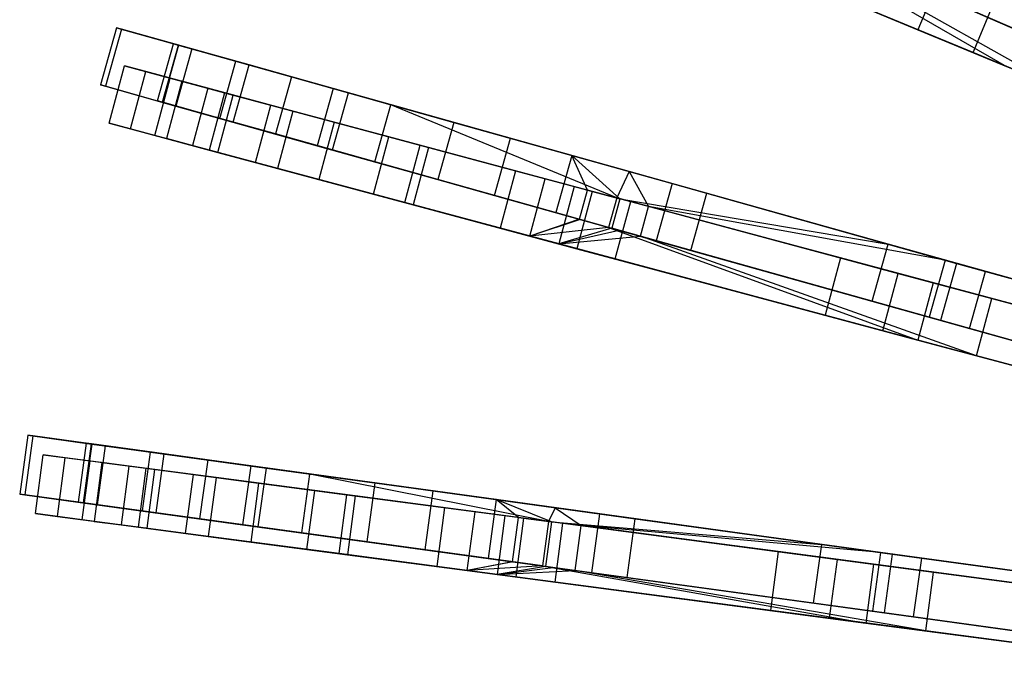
# Model space of a CAD drawing. Extents: x 0.2 to 26, y -12.8 to 12.8.
# Tile 12 of 97: x 0.3 to 4.5, y 0.9 to 3.6. Entities that reach past the tile are written whole.
import ezdxf

# ---------------------------------------------------------------- set-up
doc = ezdxf.new("R2010")
doc.units = 0
doc.header["$LTSCALE"] = 2.54
doc.layers.get('0').update_dxf_attribs({"color": 13, "linetype": 'CONTINUOUS'})

# ---------------------------------------------------------------- blocks, each defined once
blk = doc.blocks.new('PUKET-M-11161_B_STL')
at = {"color": 0}
for p, q in [((3.2749, 4.1256, 22.6856), (4.4821, 3.4289, 18.7072)), ((3.2749, 4.1256, 22.6856), (4.4821, 3.4289, 18.7072)), ((2.9173, 4.0771, 23.5806), (4.4821, 3.4289, 18.7072)), ((2.9173, 4.0771, 23.5806), (4.4821, 3.4289, 18.7072)), ((3.4026, 4.0702, 23.0436), (4.5622, 3.5665, 26.384)), ((3.4026, 4.0702, 23.0436), (4.5622, 3.5665, 26.384)), ((4.7178, 3.3313, 18.7313), (3.4026, 4.0702, 23.0436)), ((4.7178, 3.3313, 18.7313), (3.4026, 4.0702, 23.0436)), ((4.7178, 3.3313, 18.7313), (3.0349, 4.0284, 23.9816)), ((4.7178, 3.3313, 18.7313), (3.0349, 4.0284, 23.9816)), ((4.6079, 3.5467, 3.9391), (3.4661, 4.0426, 5.2039)), ((4.6079, 3.5467, 3.9391), (3.4661, 4.0426, 5.2039)), ((3.1076, 3.9983, 39.6442), (4.1084, 3.5837, 41.0515)), ((3.1076, 3.9983, 39.6442), (4.1084, 3.5837, 41.0515)), ((3.6055, 3.9821, 5.4137), (4.7233, 3.4965, 4.1609)), ((3.6055, 3.9821, 5.4137), (4.7233, 3.4965, 4.1609)), ((4.3407, 3.4875, 41.6555), (3.2621, 3.9342, 40.3365)), ((4.3407, 3.4875, 41.6555), (3.2621, 3.9342, 40.3365)), ((4.204, 3.8147, 41.0515), (4.1084, 3.5837, 41.0515)), ((4.204, 3.8147, 41.0515), (4.1084, 3.5837, 41.0515)), ((4.3407, 3.4875, 41.6555), (4.4364, 3.7185, 41.6555)), ((4.3407, 3.4875, 41.6555), (4.4364, 3.7185, 41.6555)), ((5.3677, 3.2167, 30.2624), (4.3331, 3.666, 26.4259)), ((5.3677, 3.2167, 30.2624), (4.3331, 3.666, 26.4259)), ((0.7302, 3.592, 12.1107), (0.6628, 3.3513, 12.1107)), ((0.7302, 3.592, 12.1107), (0.6628, 3.3513, 12.1107)), ((0.7506, 3.5863, 14.372), (0.6832, 3.3455, 14.372)), ((0.7506, 3.5863, 14.372), (0.6832, 3.3455, 14.372)), ((0.7506, 3.5863, 14.372), (0.7302, 3.592, 12.1107)), ((0.7302, 3.592, 12.1107), (0.9921, 3.5186, 9.9248)), ((0.7302, 3.592, 12.1107), (0.9921, 3.5186, 9.9248)), ((0.7506, 3.5863, 14.372), (0.7302, 3.592, 12.1107)), ((1.0476, 3.503, 16.8827), (0.7506, 3.5863, 14.372)), ((1.0476, 3.503, 16.8827), (0.7506, 3.5863, 14.372)), ((4.1084, 3.5837, 41.0515), (5.2871, 3.0955, 42.1723)), ((4.1084, 3.5837, 41.0515), (5.2871, 3.0955, 42.1723)), ((0.9037, 3.2838, 12.1158), (0.9711, 3.5245, 12.1158)), ((0.9037, 3.2838, 12.1158), (0.9711, 3.5245, 12.1158)), ((0.924, 3.2781, 14.3646), (0.9914, 3.5188, 14.3646)), ((0.924, 3.2781, 14.3646), (0.9914, 3.5188, 14.3646)), ((0.9921, 3.5186, 9.9248), (0.9246, 3.2779, 9.9248)), ((0.9921, 3.5186, 9.9248), (0.9246, 3.2779, 9.9248)), ((0.9914, 3.5188, 14.3646), (0.9711, 3.5245, 12.1158)), ((0.9711, 3.5245, 12.1158), (1.233, 3.4511, 9.949)), ((0.9914, 3.5188, 14.3646), (0.9711, 3.5245, 12.1158)), ((0.9711, 3.5245, 12.1158), (1.233, 3.4511, 9.949)), ((1.0476, 3.503, 16.8827), (0.9802, 3.2623, 16.8827)), ((1.0476, 3.503, 16.8827), (0.9802, 3.2623, 16.8827)), ((1.289, 3.4354, 16.8642), (0.9914, 3.5188, 14.3646)), ((1.289, 3.4354, 16.8642), (0.9914, 3.5188, 14.3646)), ((0.9921, 3.5186, 9.9248), (1.4675, 3.3854, 8.162)), ((0.9921, 3.5186, 9.9248), (1.4675, 3.3854, 8.162)), ((1.6437, 3.3361, 19.6141), (1.0476, 3.503, 16.8827)), ((1.6437, 3.3361, 19.6141), (1.0476, 3.503, 16.8827)), ((5.5925, 2.969, 42.6925), (4.3407, 3.4875, 41.6555)), ((5.5925, 2.969, 42.6925), (4.3407, 3.4875, 41.6555)), ((1.1655, 3.2104, 9.949), (1.233, 3.4511, 9.949)), ((1.1655, 3.2104, 9.949), (1.233, 3.4511, 9.949)), ((1.233, 3.4511, 9.949), (1.7077, 3.3181, 8.2077)), ((1.233, 3.4511, 9.949), (1.7077, 3.3181, 8.2077)), ((0.6987, 3.19, 32.9931), (0.7634, 3.4315, 32.9931)), ((0.6987, 3.19, 32.9931), (0.7634, 3.4315, 32.9931)), ((0.854, 3.4072, 30.731), (0.7634, 3.4315, 32.9931)), ((0.7634, 3.4315, 32.9931), (0.956, 3.3799, 35.2443)), ((0.854, 3.4072, 30.731), (0.7634, 3.4315, 32.9931)), ((0.7634, 3.4315, 32.9931), (0.956, 3.3799, 35.2443)), ((0.7893, 3.1657, 30.731), (0.854, 3.4072, 30.731)), ((0.7893, 3.1657, 30.731), (0.854, 3.4072, 30.731)), ((1.222, 3.3086, 28.2979), (0.854, 3.4072, 30.731)), ((1.222, 3.3086, 28.2979), (0.854, 3.4072, 30.731)), ((1.2215, 3.1947, 16.8642), (1.289, 3.4354, 16.8642)), ((1.2215, 3.1947, 16.8642), (1.289, 3.4354, 16.8642)), ((1.8865, 3.268, 19.5881), (1.289, 3.4354, 16.8642)), ((1.8865, 3.268, 19.5881), (1.289, 3.4354, 16.8642)), ((0.8913, 3.1384, 35.2443), (0.956, 3.3799, 35.2443)), ((0.8913, 3.1384, 35.2443), (0.956, 3.3799, 35.2443)), ((1.0051, 3.3667, 32.269), (0.9404, 3.1252, 32.269)), ((1.0051, 3.3667, 32.269), (0.9404, 3.1252, 32.269)), ((0.956, 3.3799, 35.2443), (1.3805, 3.2661, 37.1388)), ((0.956, 3.3799, 35.2443), (1.3805, 3.2661, 37.1388)), ((1.1157, 3.3371, 34.63), (1.0051, 3.3667, 32.269)), ((1.0051, 3.3667, 32.269), (1.1857, 3.3183, 29.9618)), ((1.0051, 3.3667, 32.269), (1.1857, 3.3183, 29.9618)), ((1.1157, 3.3371, 34.63), (1.0051, 3.3667, 32.269)), ((1.4675, 3.3854, 8.162), (1.4, 3.1447, 8.162)), ((1.4675, 3.3854, 8.162), (1.4, 3.1447, 8.162)), ((1.4675, 3.3854, 8.162), (2.1524, 3.1935, 6.6081)), ((1.4675, 3.3854, 8.162), (2.1524, 3.1935, 6.6081)), ((0.6628, 3.3513, 12.1107), (0.6832, 3.3455, 14.372)), ((0.9246, 3.2779, 9.9248), (0.6628, 3.3513, 12.1107)), ((0.6628, 3.3513, 12.1107), (0.6832, 3.3455, 14.372)), ((0.9246, 3.2779, 9.9248), (0.6628, 3.3513, 12.1107)), ((0.6832, 3.3455, 14.372), (0.9802, 3.2623, 16.8827)), ((0.6832, 3.3455, 14.372), (0.9802, 3.2623, 16.8827)), ((1.1157, 3.3371, 34.63), (1.051, 3.0956, 34.63)), ((1.1157, 3.3371, 34.63), (1.051, 3.0956, 34.63)), ((1.4735, 3.2412, 36.5685), (1.1157, 3.3371, 34.63)), ((1.4735, 3.2412, 36.5685), (1.1157, 3.3371, 34.63)), ((1.6437, 3.3361, 19.6141), (1.5762, 3.0953, 19.6141)), ((1.6437, 3.3361, 19.6141), (1.5762, 3.0953, 19.6141)), ((2.6494, 3.0543, 22.781), (1.6437, 3.3361, 19.6141)), ((2.6494, 3.0543, 22.781), (1.6437, 3.3361, 19.6141)), ((0.924, 3.2781, 14.3646), (0.9037, 3.2838, 12.1158)), ((0.9037, 3.2838, 12.1158), (1.1655, 3.2104, 9.949)), ((0.9037, 3.2838, 12.1158), (1.1655, 3.2104, 9.949)), ((0.924, 3.2781, 14.3646), (0.9037, 3.2838, 12.1158)), ((1.1857, 3.3183, 29.9618), (1.121, 3.0768, 29.9618)), ((1.1857, 3.3183, 29.9618), (1.121, 3.0768, 29.9618)), ((1.1573, 3.0671, 28.2979), (1.222, 3.3086, 28.2979)), ((1.1573, 3.0671, 28.2979), (1.222, 3.3086, 28.2979)), ((1.1857, 3.3183, 29.9618), (1.6483, 3.1944, 27.4863)), ((1.1857, 3.3183, 29.9618), (1.6483, 3.1944, 27.4863)), ((1.8786, 3.1327, 25.6764), (1.222, 3.3086, 28.2979)), ((1.8786, 3.1327, 25.6764), (1.222, 3.3086, 28.2979)), ((1.6402, 3.0774, 8.2077), (1.7077, 3.3181, 8.2077)), ((1.6402, 3.0774, 8.2077), (1.7077, 3.3181, 8.2077)), ((1.7077, 3.3181, 8.2077), (2.3908, 3.1267, 6.6782)), ((1.7077, 3.3181, 8.2077), (2.3908, 3.1267, 6.6782)), ((1.2215, 3.1947, 16.8642), (0.924, 3.2781, 14.3646)), ((1.2215, 3.1947, 16.8642), (0.924, 3.2781, 14.3646)), ((1.4, 3.1447, 8.162), (0.9246, 3.2779, 9.9248)), ((1.4, 3.1447, 8.162), (0.9246, 3.2779, 9.9248)), ((0.9802, 3.2623, 16.8827), (1.5762, 3.0953, 19.6141)), ((0.9802, 3.2623, 16.8827), (1.5762, 3.0953, 19.6141)), ((1.3158, 3.0246, 37.1388), (1.3805, 3.2661, 37.1388)), ((1.3158, 3.0246, 37.1388), (1.3805, 3.2661, 37.1388)), ((1.3805, 3.2661, 37.1388), (2.0108, 3.0972, 38.8029)), ((1.3805, 3.2661, 37.1388), (2.0108, 3.0972, 38.8029)), ((1.4735, 3.2412, 36.5685), (1.4088, 2.9997, 36.5685)), ((1.4735, 3.2412, 36.5685), (1.4088, 2.9997, 36.5685)), ((2.045, 3.0881, 38.2816), (1.4735, 3.2412, 36.5685)), ((2.045, 3.0881, 38.2816), (1.4735, 3.2412, 36.5685)), ((1.819, 3.0273, 19.5881), (1.8865, 3.268, 19.5881)), ((1.819, 3.0273, 19.5881), (1.8865, 3.268, 19.5881)), ((2.8915, 2.9864, 22.7384), (1.8865, 3.268, 19.5881)), ((2.8387, 2.8754, 22.6839), (1.8865, 3.268, 19.5881)), ((2.8915, 2.9864, 22.7384), (1.8865, 3.268, 19.5881)), ((2.8387, 2.8754, 22.6839), (1.8865, 3.268, 19.5881)), ((1.1655, 3.2104, 9.949), (1.6402, 3.0774, 8.2077)), ((1.1655, 3.2104, 9.949), (1.6402, 3.0774, 8.2077)), ((0.8913, 3.1384, 35.2443), (0.6987, 3.19, 32.9931)), ((0.6987, 3.19, 32.9931), (0.7893, 3.1657, 30.731)), ((0.6987, 3.19, 32.9931), (0.7893, 3.1657, 30.731)), ((0.8913, 3.1384, 35.2443), (0.6987, 3.19, 32.9931)), ((0.7893, 3.1657, 30.731), (1.1573, 3.0671, 28.2979)), ((0.7893, 3.1657, 30.731), (1.1573, 3.0671, 28.2979)), ((1.819, 3.0273, 19.5881), (1.2215, 3.1947, 16.8642)), ((1.819, 3.0273, 19.5881), (1.2215, 3.1947, 16.8642)), ((1.6483, 3.1944, 27.4863), (1.5836, 2.9529, 27.4863)), ((1.6483, 3.1944, 27.4863), (1.5836, 2.9529, 27.4863)), ((1.6483, 3.1944, 27.4863), (2.4122, 2.9897, 24.7519)), ((1.6483, 3.1944, 27.4863), (2.4122, 2.9897, 24.7519)), ((2.1524, 3.1935, 6.6081), (2.085, 2.9528, 6.6081)), ((2.1524, 3.1935, 6.6081), (2.085, 2.9528, 6.6081)), ((2.1524, 3.1935, 6.6081), (3.0727, 2.9356, 5.2039)), ((2.1524, 3.1935, 6.6081), (3.0727, 2.9356, 5.2039)), ((1.3158, 3.0246, 37.1388), (0.8913, 3.1384, 35.2443)), ((1.3158, 3.0246, 37.1388), (0.8913, 3.1384, 35.2443)), ((0.9404, 3.1252, 32.269), (1.051, 3.0956, 34.63)), ((1.121, 3.0768, 29.9618), (0.9404, 3.1252, 32.269)), ((1.121, 3.0768, 29.9618), (0.9404, 3.1252, 32.269)), ((0.9404, 3.1252, 32.269), (1.051, 3.0956, 34.63)), ((2.085, 2.9528, 6.6081), (1.4, 3.1447, 8.162)), ((2.085, 2.9528, 6.6081), (1.4, 3.1447, 8.162)), ((1.8139, 2.8912, 25.6764), (1.8786, 3.1327, 25.6764)), ((1.8139, 2.8912, 25.6764), (1.8786, 3.1327, 25.6764)), ((2.5369, 2.9563, 23.5806), (1.8786, 3.1327, 25.6764)), ((2.5369, 2.9563, 23.5806), (1.8786, 3.1327, 25.6764)), ((2.3234, 2.886, 6.6782), (2.3908, 3.1267, 6.6782)), ((2.3234, 2.886, 6.6782), (2.3908, 3.1267, 6.6782)), ((2.3908, 3.1267, 6.6782), (3.219, 2.8947, 5.4137)), ((2.3908, 3.1267, 6.6782), (3.219, 2.8947, 5.4137)), ((1.051, 3.0956, 34.63), (1.4088, 2.9997, 36.5685)), ((1.051, 3.0956, 34.63), (1.4088, 2.9997, 36.5685)), ((1.5836, 2.9529, 27.4863), (1.121, 3.0768, 29.9618)), ((1.5836, 2.9529, 27.4863), (1.121, 3.0768, 29.9618)), ((1.5762, 3.0953, 19.6141), (2.582, 2.8135, 22.781)), ((1.5762, 3.0953, 19.6141), (2.582, 2.8135, 22.781)), ((1.6402, 3.0774, 8.2077), (2.3234, 2.886, 6.6782)), ((1.6402, 3.0774, 8.2077), (2.3234, 2.886, 6.6782)), ((1.9461, 2.8558, 38.8029), (2.0108, 3.0972, 38.8029)), ((1.9461, 2.8558, 38.8029), (2.0108, 3.0972, 38.8029)), ((2.045, 3.0881, 38.2816), (1.9803, 2.8466, 38.2816)), ((2.045, 3.0881, 38.2816), (1.9803, 2.8466, 38.2816)), ((2.0108, 3.0972, 38.8029), (2.8974, 2.8597, 40.3365)), ((2.0108, 3.0972, 38.8029), (2.8974, 2.8597, 40.3365)), ((2.7358, 2.903, 39.6442), (2.045, 3.0881, 38.2816)), ((2.7358, 2.903, 39.6442), (2.045, 3.0881, 38.2816)), ((1.1573, 3.0671, 28.2979), (1.8139, 2.8912, 25.6764)), ((1.1573, 3.0671, 28.2979), (1.8139, 2.8912, 25.6764)), ((2.6494, 3.0543, 22.781), (2.582, 2.8135, 22.781)), ((2.6494, 3.0543, 22.781), (2.582, 2.8135, 22.781)), ((2.7156, 2.9084, 23.047), (2.6494, 3.0543, 22.781)), ((2.7156, 2.9084, 23.047), (2.6494, 3.0543, 22.781)), ((2.8517, 2.8719, 23.4025), (2.6494, 3.0543, 22.781)), ((2.8517, 2.8719, 23.4025), (2.6494, 3.0543, 22.781)), ((3.9829, 2.6806, 26.4259), (2.6494, 3.0543, 22.781)), ((3.9829, 2.6806, 26.4259), (2.6494, 3.0543, 22.781)), ((1.9461, 2.8558, 38.8029), (1.3158, 3.0246, 37.1388)), ((1.9461, 2.8558, 38.8029), (1.3158, 3.0246, 37.1388)), ((1.4088, 2.9997, 36.5685), (1.9803, 2.8466, 38.2816)), ((1.4088, 2.9997, 36.5685), (1.9803, 2.8466, 38.2816)), ((2.8046, 2.7511, 22.6858), (1.819, 3.0273, 19.5881)), ((2.8046, 2.7511, 22.6858), (1.819, 3.0273, 19.5881)), ((2.4122, 2.9897, 24.7519), (2.3475, 2.7482, 24.7519)), ((2.4122, 2.9897, 24.7519), (2.3475, 2.7482, 24.7519)), ((2.4122, 2.9897, 24.7519), (2.6598, 2.9233, 23.9816)), ((2.4122, 2.9897, 24.7519), (2.6598, 2.9233, 23.9816)), ((2.3475, 2.7482, 24.7519), (1.5836, 2.9529, 27.4863)), ((2.3475, 2.7482, 24.7519), (1.5836, 2.9529, 27.4863)), ((3.0053, 2.6949, 5.2039), (2.085, 2.9528, 6.6081)), ((3.0053, 2.6949, 5.2039), (2.085, 2.9528, 6.6081)), ((2.4722, 2.7148, 23.5806), (2.5369, 2.9563, 23.5806)), ((2.4722, 2.7148, 23.5806), (2.5369, 2.9563, 23.5806)), ((2.7156, 2.9084, 23.047), (2.5369, 2.9563, 23.5806)), ((2.7156, 2.9084, 23.047), (2.5369, 2.9563, 23.5806)), ((2.8915, 2.9864, 22.7384), (2.8387, 2.8754, 22.6839)), ((2.8915, 2.9864, 22.7384), (2.8387, 2.8754, 22.6839)), ((4.2234, 2.6133, 26.384), (2.8915, 2.9864, 22.7384)), ((2.8915, 2.9864, 22.7384), (2.9731, 2.8394, 23.0418)), ((2.8915, 2.9864, 22.7384), (2.9731, 2.8394, 23.0418)), ((4.2234, 2.6133, 26.384), (2.8915, 2.9864, 22.7384)), ((2.6598, 2.9233, 23.9816), (2.5951, 2.6819, 23.9816)), ((2.6598, 2.9233, 23.9816), (2.5951, 2.6819, 23.9816)), ((2.6598, 2.9233, 23.9816), (2.8517, 2.8719, 23.4025)), ((2.6598, 2.9233, 23.9816), (2.8517, 2.8719, 23.4025)), ((2.682, 2.7855, 23.0489), (2.7156, 2.9084, 23.047)), ((2.682, 2.7855, 23.0489), (2.7156, 2.9084, 23.047)), ((2.7156, 2.9084, 23.047), (2.8517, 2.8719, 23.4025)), ((2.7156, 2.9084, 23.047), (2.8517, 2.8719, 23.4025)), ((3.0727, 2.9356, 5.2039), (3.0053, 2.6949, 5.2039)), ((3.0727, 2.9356, 5.2039), (3.0053, 2.6949, 5.2039)), ((3.0727, 2.9356, 5.2039), (4.2714, 2.5998, 3.9391)), ((3.0727, 2.9356, 5.2039), (4.2714, 2.5998, 3.9391)), ((1.8139, 2.8912, 25.6764), (2.4722, 2.7148, 23.5806)), ((1.8139, 2.8912, 25.6764), (2.4722, 2.7148, 23.5806)), ((2.3234, 2.886, 6.6782), (3.1516, 2.6539, 5.4137)), ((2.3234, 2.886, 6.6782), (3.1516, 2.6539, 5.4137)), ((2.7358, 2.903, 39.6442), (2.671, 2.6615, 39.6442)), ((2.7358, 2.903, 39.6442), (2.671, 2.6615, 39.6442)), ((3.7821, 2.6226, 41.0515), (2.7358, 2.903, 39.6442)), ((3.7821, 2.6226, 41.0515), (2.7358, 2.903, 39.6442)), ((2.8387, 2.8754, 22.6839), (2.8046, 2.7511, 22.6858)), ((2.8387, 2.8754, 22.6839), (2.8046, 2.7511, 22.6858)), ((2.8517, 2.8719, 23.4025), (2.8176, 2.7475, 23.4045)), ((2.8517, 2.8719, 23.4025), (2.8176, 2.7475, 23.4045)), ((2.9731, 2.8394, 23.0418), (2.8387, 2.8754, 22.6839)), ((4.1729, 2.5179, 18.7072), (2.8387, 2.8754, 22.6839)), ((2.9731, 2.8394, 23.0418), (2.8387, 2.8754, 22.6839)), ((4.1729, 2.5179, 18.7072), (2.8387, 2.8754, 22.6839)), ((2.8517, 2.8719, 23.4025), (3.9829, 2.6806, 26.4259)), ((2.8517, 2.8719, 23.4025), (3.9829, 2.6806, 26.4259)), ((3.1516, 2.6539, 5.4137), (3.219, 2.8947, 5.4137)), ((3.1516, 2.6539, 5.4137), (3.219, 2.8947, 5.4137)), ((3.219, 2.8947, 5.4137), (4.3925, 2.5659, 4.1609)), ((3.219, 2.8947, 5.4137), (4.3925, 2.5659, 4.1609)), ((2.8327, 2.6182, 40.3365), (1.9461, 2.8558, 38.8029)), ((2.8327, 2.6182, 40.3365), (1.9461, 2.8558, 38.8029)), ((1.9803, 2.8466, 38.2816), (2.671, 2.6615, 39.6442)), ((1.9803, 2.8466, 38.2816), (2.671, 2.6615, 39.6442)), ((2.8327, 2.6182, 40.3365), (2.8974, 2.8597, 40.3365)), ((2.8327, 2.6182, 40.3365), (2.8974, 2.8597, 40.3365)), ((2.8974, 2.8597, 40.3365), (4.025, 2.5575, 41.6555)), ((2.8974, 2.8597, 40.3365), (4.025, 2.5575, 41.6555)), ((2.9386, 2.7136, 23.0438), (2.9731, 2.8394, 23.0418)), ((2.9386, 2.7136, 23.0438), (2.9731, 2.8394, 23.0418)), ((4.2234, 2.6133, 26.384), (2.9731, 2.8394, 23.0418)), ((4.2234, 2.6133, 26.384), (2.9731, 2.8394, 23.0418)), ((4.4193, 2.4519, 18.7313), (2.9731, 2.8394, 23.0418)), ((4.4193, 2.4519, 18.7313), (2.9731, 2.8394, 23.0418)), ((2.682, 2.7855, 23.0489), (2.4722, 2.7148, 23.5806)), ((2.682, 2.7855, 23.0489), (2.4722, 2.7148, 23.5806)), ((2.685, 2.7847, 23.04), (2.4722, 2.7148, 23.5806)), ((2.685, 2.7847, 23.04), (2.4722, 2.7148, 23.5806)), ((2.582, 2.8135, 22.781), (2.682, 2.7855, 23.0489)), ((2.582, 2.8135, 22.781), (2.682, 2.7855, 23.0489)), ((2.685, 2.7847, 23.04), (2.682, 2.7855, 23.0489)), ((2.685, 2.7847, 23.04), (2.682, 2.7855, 23.0489)), ((2.8046, 2.7511, 22.6858), (2.685, 2.7847, 23.04)), ((2.8046, 2.7511, 22.6858), (2.685, 2.7847, 23.04)), ((2.5951, 2.6819, 23.9816), (2.3475, 2.7482, 24.7519)), ((2.5951, 2.6819, 23.9816), (2.3475, 2.7482, 24.7519)), ((2.8046, 2.7511, 22.6858), (2.4722, 2.7148, 23.5806)), ((2.8046, 2.7511, 22.6858), (2.4722, 2.7148, 23.5806)), ((2.8176, 2.7475, 23.4045), (2.5951, 2.6819, 23.9816)), ((2.8176, 2.7475, 23.4045), (2.5951, 2.6819, 23.9816)), ((2.8046, 2.7511, 22.6858), (4.1082, 2.2764, 18.7072)), ((2.8046, 2.7511, 22.6858), (4.1082, 2.2764, 18.7072)), ((2.8176, 2.7475, 23.4045), (2.8484, 2.7389, 23.3125)), ((3.9154, 2.4399, 26.4259), (2.8176, 2.7475, 23.4045)), ((3.9154, 2.4399, 26.4259), (2.8176, 2.7475, 23.4045)), ((2.8176, 2.7475, 23.4045), (2.8484, 2.7389, 23.3125)), ((2.4722, 2.7148, 23.5806), (4.1082, 2.2764, 18.7072)), ((2.4722, 2.7148, 23.5806), (4.1082, 2.2764, 18.7072)), ((2.5951, 2.6819, 23.9816), (2.8484, 2.7389, 23.3125)), ((2.5951, 2.6819, 23.9816), (2.8484, 2.7389, 23.3125)), ((2.5951, 2.6819, 23.9816), (2.9386, 2.7136, 23.0438)), ((2.5951, 2.6819, 23.9816), (2.9386, 2.7136, 23.0438)), ((2.8484, 2.7389, 23.3125), (2.9386, 2.7136, 23.0438)), ((2.8484, 2.7389, 23.3125), (2.9386, 2.7136, 23.0438)), ((2.9386, 2.7136, 23.0438), (4.1559, 2.3725, 26.384)), ((2.9386, 2.7136, 23.0438), (4.1559, 2.3725, 26.384)), ((4.3546, 2.2104, 18.7313), (2.9386, 2.7136, 23.0438)), ((4.3546, 2.2104, 18.7313), (2.9386, 2.7136, 23.0438)), ((4.3546, 2.2104, 18.7313), (2.5951, 2.6819, 23.9816)), ((4.3546, 2.2104, 18.7313), (2.5951, 2.6819, 23.9816)), ((2.671, 2.6615, 39.6442), (3.7174, 2.3811, 41.0515)), ((2.671, 2.6615, 39.6442), (3.7174, 2.3811, 41.0515)), ((4.2039, 2.3591, 3.9391), (3.0053, 2.6949, 5.2039)), ((4.2039, 2.3591, 3.9391), (3.0053, 2.6949, 5.2039)), ((3.9154, 2.4399, 26.4259), (3.9829, 2.6806, 26.4259)), ((3.9154, 2.4399, 26.4259), (3.9829, 2.6806, 26.4259)), ((5.069, 2.3763, 30.2624), (3.9829, 2.6806, 26.4259)), ((5.069, 2.3763, 30.2624), (3.9829, 2.6806, 26.4259)), ((3.9603, 2.3161, 41.6555), (2.8327, 2.6182, 40.3365)), ((3.9603, 2.3161, 41.6555), (2.8327, 2.6182, 40.3365)), ((3.1516, 2.6539, 5.4137), (4.3251, 2.3251, 4.1609)), ((3.1516, 2.6539, 5.4137), (4.3251, 2.3251, 4.1609)), ((3.7821, 2.6226, 41.0515), (3.7174, 2.3811, 41.0515)), ((3.7821, 2.6226, 41.0515), (3.7174, 2.3811, 41.0515)), ((5.0145, 2.2924, 42.1723), (3.7821, 2.6226, 41.0515)), ((5.0145, 2.2924, 42.1723), (3.7821, 2.6226, 41.0515)), ((4.2234, 2.6133, 26.384), (4.1559, 2.3725, 26.384)), ((4.2234, 2.6133, 26.384), (4.1559, 2.3725, 26.384)), ((4.2714, 2.5998, 3.9391), (4.2039, 2.3591, 3.9391)), ((4.2714, 2.5998, 3.9391), (4.2039, 2.3591, 3.9391)), ((5.3098, 2.3088, 30.2316), (4.2234, 2.6133, 26.384)), ((5.3098, 2.3088, 30.2316), (4.2234, 2.6133, 26.384)), ((4.2714, 2.5998, 3.9391), (5.4724, 2.2633, 3.0687)), ((4.2714, 2.5998, 3.9391), (5.4724, 2.2633, 3.0687)), ((3.9603, 2.3161, 41.6555), (4.025, 2.5575, 41.6555)), ((3.9603, 2.3161, 41.6555), (4.025, 2.5575, 41.6555)), ((4.025, 2.5575, 41.6555), (5.3338, 2.2068, 42.6925)), ((4.025, 2.5575, 41.6555), (5.3338, 2.2068, 42.6925)), ((4.3251, 2.3251, 4.1609), (4.3925, 2.5659, 4.1609)), ((4.3251, 2.3251, 4.1609), (4.3925, 2.5659, 4.1609)), ((4.3925, 2.5659, 4.1609), (5.5764, 2.2342, 3.2954)), ((4.3925, 2.5659, 4.1609), (5.5764, 2.2342, 3.2954)), ((4.1729, 2.5179, 18.7072), (4.1082, 2.2764, 18.7072)), ((4.1729, 2.5179, 18.7072), (4.1082, 2.2764, 18.7072)), ((5.182, 2.2475, 15.0852), (4.1729, 2.5179, 18.7072)), ((5.182, 2.2475, 15.0852), (4.1729, 2.5179, 18.7072)), ((4.3546, 2.2104, 18.7313), (4.4193, 2.4519, 18.7313)), ((4.3546, 2.2104, 18.7313), (4.4193, 2.4519, 18.7313)), ((5.4285, 2.1815, 15.0929), (4.4193, 2.4519, 18.7313)), ((5.4285, 2.1815, 15.0929), (4.4193, 2.4519, 18.7313)), ((5.0016, 2.1356, 30.2624), (3.9154, 2.4399, 26.4259)), ((5.0016, 2.1356, 30.2624), (3.9154, 2.4399, 26.4259)), ((3.7174, 2.3811, 41.0515), (4.9498, 2.0509, 42.1723)), ((3.7174, 2.3811, 41.0515), (4.9498, 2.0509, 42.1723)), ((4.1559, 2.3725, 26.384), (5.2424, 2.0681, 30.2316)), ((4.1559, 2.3725, 26.384), (5.2424, 2.0681, 30.2316)), ((5.4049, 2.0226, 3.0687), (4.2039, 2.3591, 3.9391)), ((5.4049, 2.0226, 3.0687), (4.2039, 2.3591, 3.9391)), ((4.3251, 2.3251, 4.1609), (5.5089, 1.9934, 3.2954)), ((4.3251, 2.3251, 4.1609), (5.5089, 1.9934, 3.2954)), ((5.2691, 1.9654, 42.6925), (3.9603, 2.3161, 41.6555)), ((5.2691, 1.9654, 42.6925), (3.9603, 2.3161, 41.6555)), ((4.1082, 2.2764, 18.7072), (5.1173, 2.006, 15.0852)), ((4.1082, 2.2764, 18.7072), (5.1173, 2.006, 15.0852)), ((5.3638, 1.94, 15.0929), (4.3546, 2.2104, 18.7313)), ((5.3638, 1.94, 15.0929), (4.3546, 2.2104, 18.7313)), ((0.3562, 1.876, 12.1107), (0.3222, 1.6283, 12.1107)), ((0.3562, 1.876, 12.1107), (0.3222, 1.6283, 12.1107)), ((0.3772, 1.8731, 14.372), (0.3432, 1.6254, 14.372)), ((0.3772, 1.8731, 14.372), (0.3432, 1.6254, 14.372)), ((0.3772, 1.8731, 14.372), (0.3562, 1.876, 12.1107)), ((0.3562, 1.876, 12.1107), (0.6256, 1.8389, 9.9248)), ((0.3562, 1.876, 12.1107), (0.6256, 1.8389, 9.9248)), ((0.3772, 1.8731, 14.372), (0.3562, 1.876, 12.1107)), ((0.6828, 1.8311, 16.8827), (0.3772, 1.8731, 14.372)), ((0.6828, 1.8311, 16.8827), (0.3772, 1.8731, 14.372)), ((0.57, 1.5942, 12.1158), (0.604, 1.8419, 12.1158)), ((0.57, 1.5942, 12.1158), (0.604, 1.8419, 12.1158)), ((0.5909, 1.5914, 14.3646), (0.6249, 1.839, 14.3646)), ((0.5909, 1.5914, 14.3646), (0.6249, 1.839, 14.3646)), ((0.6256, 1.8389, 9.9248), (0.5915, 1.5913, 9.9248)), ((0.6256, 1.8389, 9.9248), (0.5915, 1.5913, 9.9248)), ((0.6249, 1.839, 14.3646), (0.604, 1.8419, 12.1158)), ((0.604, 1.8419, 12.1158), (0.8735, 1.8049, 9.949)), ((0.6249, 1.839, 14.3646), (0.604, 1.8419, 12.1158)), ((0.604, 1.8419, 12.1158), (0.8735, 1.8049, 9.949)), ((0.9311, 1.797, 16.8642), (0.6249, 1.839, 14.3646)), ((0.9311, 1.797, 16.8642), (0.6249, 1.839, 14.3646)), ((0.6256, 1.8389, 9.9248), (1.1147, 1.7717, 8.162)), ((0.6256, 1.8389, 9.9248), (1.1147, 1.7717, 8.162)), ((0.6828, 1.8311, 16.8827), (0.6487, 1.5834, 16.8827)), ((0.6828, 1.8311, 16.8827), (0.6487, 1.5834, 16.8827)), ((1.296, 1.7468, 19.6141), (0.6828, 1.8311, 16.8827)), ((1.296, 1.7468, 19.6141), (0.6828, 1.8311, 16.8827)), ((0.3883, 1.5457, 32.9931), (0.4209, 1.7936, 32.9931)), ((0.3883, 1.5457, 32.9931), (0.4209, 1.7936, 32.9931)), ((0.514, 1.7813, 30.731), (0.4209, 1.7936, 32.9931)), ((0.4209, 1.7936, 32.9931), (0.6186, 1.7676, 35.2443)), ((0.514, 1.7813, 30.731), (0.4209, 1.7936, 32.9931)), ((0.4209, 1.7936, 32.9931), (0.6186, 1.7676, 35.2443)), ((0.8394, 1.5572, 9.949), (0.8735, 1.8049, 9.949)), ((0.8394, 1.5572, 9.949), (0.8735, 1.8049, 9.949)), ((0.8735, 1.8049, 9.949), (1.3619, 1.7377, 8.2077)), ((0.8735, 1.8049, 9.949), (1.3619, 1.7377, 8.2077)), ((0.897, 1.5493, 16.8642), (0.9311, 1.797, 16.8642)), ((0.897, 1.5493, 16.8642), (0.9311, 1.797, 16.8642)), ((1.5458, 1.7125, 19.5881), (0.9311, 1.797, 16.8642)), ((1.5458, 1.7125, 19.5881), (0.9311, 1.797, 16.8642)), ((0.4813, 1.5335, 30.731), (0.514, 1.7813, 30.731)), ((0.4813, 1.5335, 30.731), (0.514, 1.7813, 30.731)), ((0.8916, 1.7316, 28.2979), (0.514, 1.7813, 30.731)), ((0.8916, 1.7316, 28.2979), (0.514, 1.7813, 30.731)), ((0.586, 1.5197, 35.2443), (0.6186, 1.7676, 35.2443)), ((0.586, 1.5197, 35.2443), (0.6186, 1.7676, 35.2443)), ((0.6186, 1.7676, 35.2443), (1.0543, 1.7102, 37.1388)), ((0.6186, 1.7676, 35.2443), (1.0543, 1.7102, 37.1388)), ((0.669, 1.7609, 32.269), (0.6364, 1.5131, 32.269)), ((0.669, 1.7609, 32.269), (0.6364, 1.5131, 32.269)), ((0.7825, 1.746, 34.63), (0.669, 1.7609, 32.269)), ((0.669, 1.7609, 32.269), (0.8544, 1.7365, 29.9618)), ((0.669, 1.7609, 32.269), (0.8544, 1.7365, 29.9618)), ((0.7825, 1.746, 34.63), (0.669, 1.7609, 32.269)), ((0.7825, 1.746, 34.63), (0.7499, 1.4981, 34.63)), ((0.7825, 1.746, 34.63), (0.7499, 1.4981, 34.63)), ((1.1498, 1.6976, 36.5685), (0.7825, 1.746, 34.63)), ((1.1498, 1.6976, 36.5685), (0.7825, 1.746, 34.63)), ((1.1147, 1.7717, 8.162), (1.0807, 1.524, 8.162)), ((1.1147, 1.7717, 8.162), (1.0807, 1.524, 8.162)), ((1.1147, 1.7717, 8.162), (1.8194, 1.6749, 6.6081)), ((1.1147, 1.7717, 8.162), (1.8194, 1.6749, 6.6081)), ((1.296, 1.7468, 19.6141), (1.2619, 1.4991, 19.6141)), ((1.296, 1.7468, 19.6141), (1.2619, 1.4991, 19.6141)), ((2.3307, 1.6046, 22.781), (1.296, 1.7468, 19.6141)), ((2.3307, 1.6046, 22.781), (1.296, 1.7468, 19.6141)), ((0.8544, 1.7365, 29.9618), (0.8217, 1.4887, 29.9618)), ((0.8544, 1.7365, 29.9618), (0.8217, 1.4887, 29.9618)), ((0.8544, 1.7365, 29.9618), (1.3292, 1.674, 27.4863)), ((0.8544, 1.7365, 29.9618), (1.3292, 1.674, 27.4863)), ((0.859, 1.4838, 28.2979), (0.8916, 1.7316, 28.2979)), ((0.859, 1.4838, 28.2979), (0.8916, 1.7316, 28.2979)), ((1.5656, 1.6429, 25.6764), (0.8916, 1.7316, 28.2979)), ((1.5656, 1.6429, 25.6764), (0.8916, 1.7316, 28.2979)), ((1.0217, 1.4623, 37.1388), (1.0543, 1.7102, 37.1388)), ((1.0217, 1.4623, 37.1388), (1.0543, 1.7102, 37.1388)), ((1.0543, 1.7102, 37.1388), (1.7013, 1.625, 38.8029)), ((1.0543, 1.7102, 37.1388), (1.7013, 1.625, 38.8029)), ((1.3278, 1.4901, 8.2077), (1.3619, 1.7377, 8.2077)), ((1.3278, 1.4901, 8.2077), (1.3619, 1.7377, 8.2077)), ((1.3619, 1.7377, 8.2077), (2.0647, 1.6411, 6.6782)), ((1.3619, 1.7377, 8.2077), (2.0647, 1.6411, 6.6782)), ((1.5118, 1.4648, 19.5881), (1.5458, 1.7125, 19.5881)), ((1.5118, 1.4648, 19.5881), (1.5458, 1.7125, 19.5881)), ((2.5798, 1.5703, 22.7384), (1.5458, 1.7125, 19.5881)), ((2.5509, 1.5132, 22.6841), (1.5458, 1.7125, 19.5881)), ((2.5798, 1.5703, 22.7384), (1.5458, 1.7125, 19.5881)), ((2.5509, 1.5132, 22.6841), (1.5458, 1.7125, 19.5881)), ((1.1498, 1.6976, 36.5685), (1.1172, 1.4498, 36.5685)), ((1.1498, 1.6976, 36.5685), (1.1172, 1.4498, 36.5685)), ((1.7364, 1.6204, 38.2816), (1.1498, 1.6976, 36.5685)), ((1.7364, 1.6204, 38.2816), (1.1498, 1.6976, 36.5685)), ((1.3292, 1.674, 27.4863), (1.2966, 1.4261, 27.4863)), ((1.3292, 1.674, 27.4863), (1.2966, 1.4261, 27.4863)), ((1.3292, 1.674, 27.4863), (2.1133, 1.5708, 24.7519)), ((1.3292, 1.674, 27.4863), (2.1133, 1.5708, 24.7519)), ((1.8194, 1.6749, 6.6081), (1.7854, 1.4272, 6.6081)), ((1.8194, 1.6749, 6.6081), (1.7854, 1.4272, 6.6081)), ((1.8194, 1.6749, 6.6081), (2.7663, 1.5447, 5.2039)), ((1.8194, 1.6749, 6.6081), (2.7663, 1.5447, 5.2039)), ((0.3222, 1.6283, 12.1107), (0.3432, 1.6254, 14.372)), ((0.5915, 1.5913, 9.9248), (0.3222, 1.6283, 12.1107)), ((0.3222, 1.6283, 12.1107), (0.3432, 1.6254, 14.372)), ((0.5915, 1.5913, 9.9248), (0.3222, 1.6283, 12.1107)), ((0.3432, 1.6254, 14.372), (0.6487, 1.5834, 16.8827)), ((0.3432, 1.6254, 14.372), (0.6487, 1.5834, 16.8827)), ((1.533, 1.395, 25.6764), (1.5656, 1.6429, 25.6764)), ((1.533, 1.395, 25.6764), (1.5656, 1.6429, 25.6764)), ((2.2413, 1.5539, 23.5806), (1.5656, 1.6429, 25.6764)), ((2.2413, 1.5539, 23.5806), (1.5656, 1.6429, 25.6764)), ((1.6687, 1.3772, 38.8029), (1.7013, 1.625, 38.8029)), ((1.6687, 1.3772, 38.8029), (1.7013, 1.625, 38.8029)), ((1.7013, 1.625, 38.8029), (2.6113, 1.5052, 40.3365)), ((1.7013, 1.625, 38.8029), (2.6113, 1.5052, 40.3365)), ((1.7364, 1.6204, 38.2816), (1.7038, 1.3725, 38.2816)), ((1.7364, 1.6204, 38.2816), (1.7038, 1.3725, 38.2816)), ((2.4454, 1.5271, 39.6442), (1.7364, 1.6204, 38.2816)), ((2.4454, 1.5271, 39.6442), (1.7364, 1.6204, 38.2816)), ((2.0306, 1.3935, 6.6782), (2.0647, 1.6411, 6.6782)), ((2.0306, 1.3935, 6.6782), (2.0647, 1.6411, 6.6782)), ((2.0647, 1.6411, 6.6782), (2.9168, 1.524, 5.4137)), ((2.0647, 1.6411, 6.6782), (2.9168, 1.524, 5.4137)), ((0.5909, 1.5914, 14.3646), (0.57, 1.5942, 12.1158)), ((0.57, 1.5942, 12.1158), (0.8394, 1.5572, 9.949)), ((0.57, 1.5942, 12.1158), (0.8394, 1.5572, 9.949)), ((0.5909, 1.5914, 14.3646), (0.57, 1.5942, 12.1158)), ((0.897, 1.5493, 16.8642), (0.5909, 1.5914, 14.3646)), ((0.897, 1.5493, 16.8642), (0.5909, 1.5914, 14.3646)), ((1.0807, 1.524, 8.162), (0.5915, 1.5913, 9.9248)), ((1.0807, 1.524, 8.162), (0.5915, 1.5913, 9.9248)), ((0.6487, 1.5834, 16.8827), (1.2619, 1.4991, 19.6141)), ((0.6487, 1.5834, 16.8827), (1.2619, 1.4991, 19.6141)), ((2.3307, 1.6046, 22.781), (2.2967, 1.3569, 22.781)), ((2.3307, 1.6046, 22.781), (2.2967, 1.3569, 22.781)), ((2.4246, 1.5298, 23.0472), (2.3307, 1.6046, 22.781)), ((2.4246, 1.5298, 23.0472), (2.3307, 1.6046, 22.781)), ((2.5643, 1.5114, 23.4027), (2.3307, 1.6046, 22.781)), ((2.5643, 1.5114, 23.4027), (2.3307, 1.6046, 22.781)), ((3.7026, 1.416, 26.4259), (2.3307, 1.6046, 22.781)), ((3.7026, 1.416, 26.4259), (2.3307, 1.6046, 22.781)), ((0.586, 1.5197, 35.2443), (0.3883, 1.5457, 32.9931)), ((0.3883, 1.5457, 32.9931), (0.4813, 1.5335, 30.731)), ((0.3883, 1.5457, 32.9931), (0.4813, 1.5335, 30.731)), ((0.586, 1.5197, 35.2443), (0.3883, 1.5457, 32.9931)), ((0.8394, 1.5572, 9.949), (1.3278, 1.4901, 8.2077)), ((0.8394, 1.5572, 9.949), (1.3278, 1.4901, 8.2077)), ((1.5118, 1.4648, 19.5881), (0.897, 1.5493, 16.8642)), ((1.5118, 1.4648, 19.5881), (0.897, 1.5493, 16.8642)), ((2.1133, 1.5708, 24.7519), (2.0807, 1.3229, 24.7519)), ((2.1133, 1.5708, 24.7519), (2.0807, 1.3229, 24.7519)), ((2.1133, 1.5708, 24.7519), (2.3674, 1.5373, 23.9816)), ((2.1133, 1.5708, 24.7519), (2.3674, 1.5373, 23.9816)), ((2.2086, 1.3061, 23.5806), (2.2413, 1.5539, 23.5806)), ((2.2086, 1.3061, 23.5806), (2.2413, 1.5539, 23.5806)), ((2.4246, 1.5298, 23.0472), (2.2413, 1.5539, 23.5806)), ((2.4246, 1.5298, 23.0472), (2.2413, 1.5539, 23.5806)), ((2.3674, 1.5373, 23.9816), (2.3348, 1.2895, 23.9816)), ((2.3674, 1.5373, 23.9816), (2.3348, 1.2895, 23.9816)), ((2.3674, 1.5373, 23.9816), (2.5643, 1.5114, 23.4027)), ((2.3674, 1.5373, 23.9816), (2.5643, 1.5114, 23.4027)), ((2.5798, 1.5703, 22.7384), (2.5509, 1.5132, 22.6841)), ((2.5798, 1.5703, 22.7384), (2.5509, 1.5132, 22.6841)), ((3.9501, 1.382, 26.384), (2.5798, 1.5703, 22.7384)), ((2.5798, 1.5703, 22.7384), (2.6889, 1.495, 23.0421)), ((2.5798, 1.5703, 22.7384), (2.6889, 1.495, 23.0421)), ((3.9501, 1.382, 26.384), (2.5798, 1.5703, 22.7384)), ((2.7663, 1.5447, 5.2039), (2.7322, 1.297, 5.2039)), ((2.7663, 1.5447, 5.2039), (2.7322, 1.297, 5.2039)), ((2.7663, 1.5447, 5.2039), (3.9995, 1.3752, 3.9391)), ((2.7663, 1.5447, 5.2039), (3.9995, 1.3752, 3.9391)), ((0.4813, 1.5335, 30.731), (0.859, 1.4838, 28.2979)), ((0.4813, 1.5335, 30.731), (0.859, 1.4838, 28.2979)), ((1.0217, 1.4623, 37.1388), (0.586, 1.5197, 35.2443)), ((1.0217, 1.4623, 37.1388), (0.586, 1.5197, 35.2443)), ((0.6364, 1.5131, 32.269), (0.7499, 1.4981, 34.63)), ((0.8217, 1.4887, 29.9618), (0.6364, 1.5131, 32.269)), ((0.8217, 1.4887, 29.9618), (0.6364, 1.5131, 32.269)), ((0.6364, 1.5131, 32.269), (0.7499, 1.4981, 34.63)), ((0.7499, 1.4981, 34.63), (1.1172, 1.4498, 36.5685)), ((0.7499, 1.4981, 34.63), (1.1172, 1.4498, 36.5685)), ((1.7854, 1.4272, 6.6081), (1.0807, 1.524, 8.162)), ((1.7854, 1.4272, 6.6081), (1.0807, 1.524, 8.162)), ((1.2619, 1.4991, 19.6141), (2.2967, 1.3569, 22.781)), ((1.2619, 1.4991, 19.6141), (2.2967, 1.3569, 22.781)), ((2.3995, 1.3428, 23.0487), (2.4246, 1.5298, 23.0472)), ((2.3995, 1.3428, 23.0487), (2.4246, 1.5298, 23.0472)), ((2.4454, 1.5271, 39.6442), (2.4128, 1.2792, 39.6442)), ((2.4454, 1.5271, 39.6442), (2.4128, 1.2792, 39.6442)), ((2.4246, 1.5298, 23.0472), (2.5643, 1.5114, 23.4027)), ((2.4246, 1.5298, 23.0472), (2.5643, 1.5114, 23.4027)), ((3.5194, 1.3857, 41.0515), (2.4454, 1.5271, 39.6442)), ((3.5194, 1.3857, 41.0515), (2.4454, 1.5271, 39.6442)), ((2.5509, 1.5132, 22.6841), (2.5257, 1.3254, 22.6856)), ((2.5509, 1.5132, 22.6841), (2.5257, 1.3254, 22.6856)), ((2.5643, 1.5114, 23.4027), (2.5391, 1.3236, 23.4042)), ((2.5643, 1.5114, 23.4027), (2.5391, 1.3236, 23.4042)), ((2.6889, 1.495, 23.0421), (2.5509, 1.5132, 22.6841)), ((3.9205, 1.3329, 18.7072), (2.5509, 1.5132, 22.6841)), ((2.6889, 1.495, 23.0421), (2.5509, 1.5132, 22.6841)), ((3.9205, 1.3329, 18.7072), (2.5509, 1.5132, 22.6841)), ((2.5643, 1.5114, 23.4027), (3.7026, 1.416, 26.4259)), ((2.5643, 1.5114, 23.4027), (3.7026, 1.416, 26.4259)), ((2.5786, 1.2574, 40.3365), (2.6113, 1.5052, 40.3365)), ((2.5786, 1.2574, 40.3365), (2.6113, 1.5052, 40.3365)), ((2.6113, 1.5052, 40.3365), (3.7687, 1.3528, 41.6555)), ((2.6113, 1.5052, 40.3365), (3.7687, 1.3528, 41.6555)), ((2.6636, 1.3065, 23.0436), (2.6889, 1.495, 23.0421)), ((2.6636, 1.3065, 23.0436), (2.6889, 1.495, 23.0421)), ((3.9501, 1.382, 26.384), (2.6889, 1.495, 23.0421)), ((3.9501, 1.382, 26.384), (2.6889, 1.495, 23.0421)), ((4.1734, 1.2996, 18.7313), (2.6889, 1.495, 23.0421)), ((4.1734, 1.2996, 18.7313), (2.6889, 1.495, 23.0421)), ((2.8827, 1.2764, 5.4137), (2.9168, 1.524, 5.4137)), ((2.8827, 1.2764, 5.4137), (2.9168, 1.524, 5.4137)), ((2.9168, 1.524, 5.4137), (4.1241, 1.3581, 4.1609)), ((2.9168, 1.524, 5.4137), (4.1241, 1.3581, 4.1609)), ((1.2966, 1.4261, 27.4863), (0.8217, 1.4887, 29.9618)), ((1.2966, 1.4261, 27.4863), (0.8217, 1.4887, 29.9618)), ((0.859, 1.4838, 28.2979), (1.533, 1.395, 25.6764)), ((0.859, 1.4838, 28.2979), (1.533, 1.395, 25.6764)), ((1.6687, 1.3772, 38.8029), (1.0217, 1.4623, 37.1388)), ((1.6687, 1.3772, 38.8029), (1.0217, 1.4623, 37.1388)), ((1.3278, 1.4901, 8.2077), (2.0306, 1.3935, 6.6782)), ((1.3278, 1.4901, 8.2077), (2.0306, 1.3935, 6.6782)), ((2.5257, 1.3254, 22.6856), (1.5118, 1.4648, 19.5881)), ((2.5257, 1.3254, 22.6856), (1.5118, 1.4648, 19.5881)), ((1.1172, 1.4498, 36.5685), (1.7038, 1.3725, 38.2816)), ((1.1172, 1.4498, 36.5685), (1.7038, 1.3725, 38.2816)), ((2.0807, 1.3229, 24.7519), (1.2966, 1.4261, 27.4863)), ((2.0807, 1.3229, 24.7519), (1.2966, 1.4261, 27.4863)), ((2.7322, 1.297, 5.2039), (1.7854, 1.4272, 6.6081)), ((2.7322, 1.297, 5.2039), (1.7854, 1.4272, 6.6081)), ((3.6686, 1.1683, 26.4259), (3.7026, 1.416, 26.4259)), ((3.6686, 1.1683, 26.4259), (3.7026, 1.416, 26.4259)), ((4.8201, 1.2624, 30.2624), (3.7026, 1.416, 26.4259)), ((4.8201, 1.2624, 30.2624), (3.7026, 1.416, 26.4259)), ((1.533, 1.395, 25.6764), (2.2086, 1.3061, 23.5806)), ((1.533, 1.395, 25.6764), (2.2086, 1.3061, 23.5806)), ((2.5786, 1.2574, 40.3365), (1.6687, 1.3772, 38.8029)), ((2.5786, 1.2574, 40.3365), (1.6687, 1.3772, 38.8029)), ((1.7038, 1.3725, 38.2816), (2.4128, 1.2792, 39.6442)), ((1.7038, 1.3725, 38.2816), (2.4128, 1.2792, 39.6442)), ((2.0306, 1.3935, 6.6782), (2.8827, 1.2764, 5.4137)), ((2.0306, 1.3935, 6.6782), (2.8827, 1.2764, 5.4137)), ((3.5194, 1.3857, 41.0515), (3.4868, 1.1378, 41.0515)), ((3.5194, 1.3857, 41.0515), (3.4868, 1.1378, 41.0515)), ((4.7843, 1.2191, 42.1723), (3.5194, 1.3857, 41.0515)), ((4.7843, 1.2191, 42.1723), (3.5194, 1.3857, 41.0515)), ((3.9501, 1.382, 26.384), (3.9161, 1.1343, 26.384)), ((3.9501, 1.382, 26.384), (3.9161, 1.1343, 26.384)), ((5.0679, 1.2284, 30.2316), (3.9501, 1.382, 26.384)), ((5.0679, 1.2284, 30.2316), (3.9501, 1.382, 26.384)), ((3.9995, 1.3752, 3.9391), (3.9654, 1.1275, 3.9391)), ((3.9995, 1.3752, 3.9391), (3.9654, 1.1275, 3.9391)), ((3.9995, 1.3752, 3.9391), (5.2351, 1.2054, 3.0687)), ((3.9995, 1.3752, 3.9391), (5.2351, 1.2054, 3.0687)), ((2.3995, 1.3428, 23.0487), (2.2086, 1.3061, 23.5806)), ((2.3995, 1.3428, 23.0487), (2.2086, 1.3061, 23.5806)), ((2.4025, 1.3424, 23.0398), (2.2086, 1.3061, 23.5806)), ((2.4025, 1.3424, 23.0398), (2.2086, 1.3061, 23.5806)), ((2.2967, 1.3569, 22.781), (2.3995, 1.3428, 23.0487)), ((2.2967, 1.3569, 22.781), (2.3995, 1.3428, 23.0487)), ((2.4025, 1.3424, 23.0398), (2.3995, 1.3428, 23.0487)), ((2.4025, 1.3424, 23.0398), (2.3995, 1.3428, 23.0487)), ((2.5257, 1.3254, 22.6856), (2.4025, 1.3424, 23.0398)), ((2.5257, 1.3254, 22.6856), (2.4025, 1.3424, 23.0398)), ((3.7361, 1.105, 41.6555), (3.7687, 1.3528, 41.6555)), ((3.7361, 1.105, 41.6555), (3.7687, 1.3528, 41.6555)), ((3.7687, 1.3528, 41.6555), (5.1121, 1.176, 42.6925)), ((3.7687, 1.3528, 41.6555), (5.1121, 1.176, 42.6925)), ((3.9205, 1.3329, 18.7072), (3.8879, 1.085, 18.7072)), ((3.9205, 1.3329, 18.7072), (3.8879, 1.085, 18.7072)), ((4.9563, 1.1965, 15.0852), (3.9205, 1.3329, 18.7072)), ((4.9563, 1.1965, 15.0852), (3.9205, 1.3329, 18.7072)), ((4.0901, 1.1104, 4.1609), (4.1241, 1.3581, 4.1609)), ((4.0901, 1.1104, 4.1609), (4.1241, 1.3581, 4.1609)), ((4.1241, 1.3581, 4.1609), (5.3421, 1.1907, 3.2954)), ((4.1241, 1.3581, 4.1609), (5.3421, 1.1907, 3.2954)), ((2.3348, 1.2895, 23.9816), (2.0807, 1.3229, 24.7519)), ((2.3348, 1.2895, 23.9816), (2.0807, 1.3229, 24.7519)), ((2.5257, 1.3254, 22.6856), (2.2086, 1.3061, 23.5806)), ((2.5257, 1.3254, 22.6856), (2.2086, 1.3061, 23.5806)), ((2.2086, 1.3061, 23.5806), (3.8879, 1.085, 18.7072)), ((2.2086, 1.3061, 23.5806), (3.8879, 1.085, 18.7072)), ((2.5391, 1.3236, 23.4042), (2.3348, 1.2895, 23.9816)), ((2.5391, 1.3236, 23.4042), (2.3348, 1.2895, 23.9816)), ((2.3348, 1.2895, 23.9816), (2.5706, 1.3193, 23.3126)), ((2.3348, 1.2895, 23.9816), (2.5706, 1.3193, 23.3126)), ((2.3348, 1.2895, 23.9816), (2.6636, 1.3065, 23.0436)), ((2.3348, 1.2895, 23.9816), (2.6636, 1.3065, 23.0436)), ((4.1408, 1.0517, 18.7313), (2.3348, 1.2895, 23.9816)), ((4.1408, 1.0517, 18.7313), (2.3348, 1.2895, 23.9816)), ((2.5257, 1.3254, 22.6856), (3.8879, 1.085, 18.7072)), ((2.5257, 1.3254, 22.6856), (3.8879, 1.085, 18.7072)), ((2.5391, 1.3236, 23.4042), (2.5706, 1.3193, 23.3126)), ((3.6686, 1.1683, 26.4259), (2.5391, 1.3236, 23.4042)), ((3.6686, 1.1683, 26.4259), (2.5391, 1.3236, 23.4042)), ((2.5391, 1.3236, 23.4042), (2.5706, 1.3193, 23.3126)), ((2.5706, 1.3193, 23.3126), (2.6636, 1.3065, 23.0436)), ((2.5706, 1.3193, 23.3126), (2.6636, 1.3065, 23.0436)), ((2.6636, 1.3065, 23.0436), (3.9161, 1.1343, 26.384)), ((2.6636, 1.3065, 23.0436), (3.9161, 1.1343, 26.384)), ((4.1408, 1.0517, 18.7313), (2.6636, 1.3065, 23.0436)), ((4.1408, 1.0517, 18.7313), (2.6636, 1.3065, 23.0436)), ((3.9654, 1.1275, 3.9391), (2.7322, 1.297, 5.2039)), ((3.9654, 1.1275, 3.9391), (2.7322, 1.297, 5.2039)), ((4.1408, 1.0517, 18.7313), (4.1734, 1.2996, 18.7313)), ((4.1408, 1.0517, 18.7313), (4.1734, 1.2996, 18.7313)), ((5.2092, 1.1632, 15.0929), (4.1734, 1.2996, 18.7313)), ((5.2092, 1.1632, 15.0929), (4.1734, 1.2996, 18.7313)), ((2.4128, 1.2792, 39.6442), (3.4868, 1.1378, 41.0515)), ((2.4128, 1.2792, 39.6442), (3.4868, 1.1378, 41.0515)), ((3.7361, 1.105, 41.6555), (2.5786, 1.2574, 40.3365)), ((3.7361, 1.105, 41.6555), (2.5786, 1.2574, 40.3365)), ((2.8827, 1.2764, 5.4137), (4.0901, 1.1104, 4.1609)), ((2.8827, 1.2764, 5.4137), (4.0901, 1.1104, 4.1609)), ((4.7861, 1.0147, 30.2624), (3.6686, 1.1683, 26.4259)), ((4.7861, 1.0147, 30.2624), (3.6686, 1.1683, 26.4259)), ((3.4868, 1.1378, 41.0515), (4.7517, 0.9713, 42.1723)), ((3.4868, 1.1378, 41.0515), (4.7517, 0.9713, 42.1723)), ((3.9161, 1.1343, 26.384), (5.0338, 0.9807, 30.2316)), ((3.9161, 1.1343, 26.384), (5.0338, 0.9807, 30.2316)), ((5.2011, 0.9577, 3.0687), (3.9654, 1.1275, 3.9391)), ((5.2011, 0.9577, 3.0687), (3.9654, 1.1275, 3.9391)), ((5.0794, 0.9281, 42.6925), (3.7361, 1.105, 41.6555)), ((5.0794, 0.9281, 42.6925), (3.7361, 1.105, 41.6555)), ((3.8879, 1.085, 18.7072), (4.9236, 0.9486, 15.0852)), ((3.8879, 1.085, 18.7072), (4.9236, 0.9486, 15.0852)), ((4.0901, 1.1104, 4.1609), (5.3081, 0.943, 3.2954)), ((4.0901, 1.1104, 4.1609), (5.3081, 0.943, 3.2954)), ((5.1766, 0.9153, 15.0929), (4.1408, 1.0517, 18.7313)), ((5.1766, 0.9153, 15.0929), (4.1408, 1.0517, 18.7313))]:
    blk.add_line(p, q, dxfattribs=at)

msp = doc.modelspace()

# ---------------------------------------------------------------- block references
at = {"color": 0}
msp.add_blockref('PUKET-M-11161_B_STL', (0, 0), dxfattribs=at)

doc.saveas('drawing.dxf')
